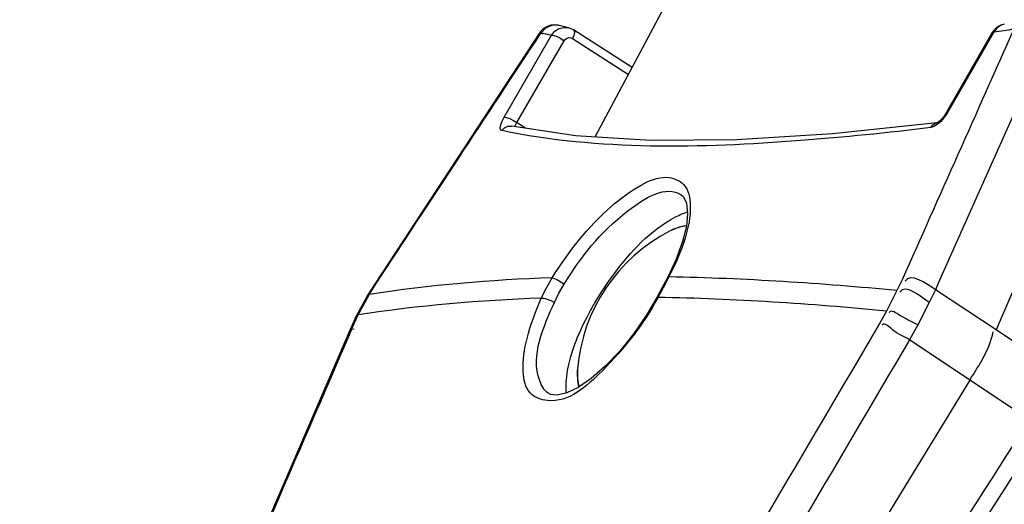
# Paper-space layout 'Sheet' of a CAD drawing. Header units: inches. Extents: x 0.2 to 10.8, y 0.2 to 8.3.
# Tile 102 of 256: x 5.2548 to 5.3701, y 1.6534 to 1.7102. Entities that reach past the tile are written whole.
import ezdxf

# ---------------------------------------------------------------- set-up
doc = ezdxf.new("R2010")
doc.units = ezdxf.units.IN
doc.header["$MEASUREMENT"] = 0
doc.layers.get('0').update_dxf_attribs({"lineweight": 5})
doc.layers.add('02___PRT_ALL_AXES', color=7, linetype='Continuous')

psp = doc.layouts.new('Sheet')

# ---------------------------------------------------------------- linework, layer by layer
at = {"color": 0, "linetype": 'ByBlock', "lineweight": -3}
for p, q in [((5.322207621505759, 1.696427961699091), (5.344229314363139, 1.737728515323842)), ((5.315752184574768, 1.708664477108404), (5.296443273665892, 1.679271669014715)), ((5.31572288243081, 1.708683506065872), (5.316067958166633, 1.708527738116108)), ((5.31586775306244, 1.708588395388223), (5.315905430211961, 1.708645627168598)), ((5.319093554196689, 1.709224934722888), (5.317989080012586, 1.709499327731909)), ((5.319676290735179, 1.708976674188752), (5.319094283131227, 1.709224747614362)), ((5.326542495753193, 1.704557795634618), (5.319676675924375, 1.708976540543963)), ((5.368722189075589, 1.708671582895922), (5.363188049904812, 1.699074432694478)), ((5.368912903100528, 1.708722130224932), (5.363378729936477, 1.699124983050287)), ((5.368912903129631, 1.70872213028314), (5.368722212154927, 1.708671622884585)), ((5.311573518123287, 1.698752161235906), (5.317107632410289, 1.708349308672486)), ((5.31305861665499, 1.698106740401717), (5.318592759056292, 1.707703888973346)), ((5.319567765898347, 1.707971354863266), (5.326115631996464, 1.703757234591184)), ((5.381910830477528, 1.703585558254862), (5.369169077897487, 1.673851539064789)), ((5.363062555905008, 1.69865363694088), (5.362687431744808, 1.698227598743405)), ((5.363378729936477, 1.699124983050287), (5.363062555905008, 1.69865363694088)), ((5.363378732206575, 1.699124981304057), (5.363188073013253, 1.699074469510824)), ((5.31992493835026, 1.696568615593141), (5.312465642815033, 1.697696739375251)), ((5.312818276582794, 1.697643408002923), (5.31305861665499, 1.698106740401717)), ((5.314021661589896, 1.697461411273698), (5.31305861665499, 1.698106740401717)), ((5.31650682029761, 1.678744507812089), (5.31719029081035, 1.679930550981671)), ((5.330679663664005, 1.679935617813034), (5.330073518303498, 1.678791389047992)), ((5.330854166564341, 1.680028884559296), (5.3301699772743, 1.678739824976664)), ((5.330854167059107, 1.680028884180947), (5.330679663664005, 1.679935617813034)), ((5.296443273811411, 1.679271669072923), (5.295594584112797, 1.677939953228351)), ((5.295776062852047, 1.677983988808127), (5.296580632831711, 1.679245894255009)), ((5.296443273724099, 1.67927166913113), (5.296580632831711, 1.679245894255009)), ((5.315913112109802, 1.67753526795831), (5.31650682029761, 1.678744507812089)), ((5.317979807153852, 1.678132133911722), (5.318592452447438, 1.679190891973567)), ((5.330073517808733, 1.678791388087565), (5.329446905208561, 1.677623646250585)), ((5.3301699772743, 1.678739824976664), (5.329576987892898, 1.677633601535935)), ((5.358160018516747, 1.679689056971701), (5.35756141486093, 1.678428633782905)), ((5.295594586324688, 1.677939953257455), (5.294219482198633, 1.675415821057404)), ((5.294470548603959, 1.675584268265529), (5.295709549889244, 1.677871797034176)), ((5.295594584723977, 1.677939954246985), (5.295776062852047, 1.677983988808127)), ((5.295709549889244, 1.677871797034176), (5.295776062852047, 1.677983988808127)), ((5.317451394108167, 1.677050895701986), (5.317979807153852, 1.678132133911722)), ((5.329576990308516, 1.677633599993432), (5.329446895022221, 1.677623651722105)), ((5.35756141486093, 1.678428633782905), (5.356325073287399, 1.676029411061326)), ((5.362053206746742, 1.678535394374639), (5.361343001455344, 1.677029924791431)), ((5.369169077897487, 1.673851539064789), (5.362053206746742, 1.678535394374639)), ((5.361343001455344, 1.677029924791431), (5.359989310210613, 1.674398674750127)), ((5.294219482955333, 1.675415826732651), (5.293514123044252, 1.673858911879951)), ((5.294219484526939, 1.675415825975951), (5.29447054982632, 1.675584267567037)), ((5.294242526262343, 1.675095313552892), (5.294470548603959, 1.675584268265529)), ((5.356325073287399, 1.676029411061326), (5.355515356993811, 1.674569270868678)), ((5.293666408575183, 1.673793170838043), (5.293809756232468, 1.674125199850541)), ((5.293809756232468, 1.674125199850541), (5.294242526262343, 1.675095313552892)), ((5.359989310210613, 1.674398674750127), (5.359018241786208, 1.67266184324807)), ((5.293514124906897, 1.673858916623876), (5.254838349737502, 1.584063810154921)), ((5.293489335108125, 1.673872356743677), (5.294004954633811, 1.673931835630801)), ((5.376114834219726, 1.669112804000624), (5.369169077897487, 1.673851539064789)), ((5.373047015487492, 1.663261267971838), (5.359018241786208, 1.67266184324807)), ((5.320149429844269, 1.669280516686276), (5.320135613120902, 1.668231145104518)), ((5.320135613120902, 1.668231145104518), (5.320144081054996, 1.6681246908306)), ((5.366092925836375, 1.667941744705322), (5.31180280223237, 1.579176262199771)), ((5.318550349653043, 1.574306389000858), (5.374496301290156, 1.661969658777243))]:
    psp.add_line(p, q, dxfattribs=at)
for points in [[(5.317986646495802, 1.709499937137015), (5.317885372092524, 1.70952385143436), (5.31748071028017, 1.709570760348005), (5.317034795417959, 1.709530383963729), (5.316595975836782, 1.709387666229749), (5.316187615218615, 1.709138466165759), (5.315838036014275, 1.708784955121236), (5.315752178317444, 1.708664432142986)], [(5.317986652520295, 1.7094999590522), (5.317820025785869, 1.709534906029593), (5.317092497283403, 1.709505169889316), (5.316421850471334, 1.709193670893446), (5.315905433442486, 1.708645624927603)], [(5.317107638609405, 1.708349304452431), (5.317491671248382, 1.708807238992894), (5.317984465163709, 1.709122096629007), (5.318540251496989, 1.709264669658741), (5.319093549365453, 1.709224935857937)], [(5.319676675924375, 1.708976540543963), (5.319753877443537, 1.708882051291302), (5.319784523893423, 1.708651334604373), (5.319719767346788, 1.708334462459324), (5.319567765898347, 1.707971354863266)], [(5.370126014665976, 1.709629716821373), (5.369727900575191, 1.709529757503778), (5.369226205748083, 1.709250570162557), (5.368826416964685, 1.70883387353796), (5.36872229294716, 1.708671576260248)], [(5.37012623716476, 1.709629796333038), (5.369681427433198, 1.709494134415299), (5.369244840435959, 1.709179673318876), (5.368912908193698, 1.708722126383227)], [(5.317107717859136, 1.70834924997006), (5.31737270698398, 1.708319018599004), (5.317752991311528, 1.708183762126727), (5.31818405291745, 1.707966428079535), (5.318592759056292, 1.707703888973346)], [(5.318592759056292, 1.707703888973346), (5.318738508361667, 1.707888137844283), (5.31892821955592, 1.708016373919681), (5.31914337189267, 1.708075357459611), (5.319363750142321, 1.708059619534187), (5.319567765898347, 1.707971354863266)], [(5.311278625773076, 1.697171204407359), (5.311142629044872, 1.697277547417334), (5.311105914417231, 1.69751272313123), (5.311170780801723, 1.697857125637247), (5.311330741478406, 1.69828082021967), (5.311573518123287, 1.698752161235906)], [(5.311573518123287, 1.698752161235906), (5.311838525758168, 1.698721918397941), (5.312218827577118, 1.698586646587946), (5.312649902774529, 1.69836929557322), (5.31305861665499, 1.698106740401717)], [(5.362687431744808, 1.698227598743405), (5.362283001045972, 1.697880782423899), (5.361883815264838, 1.697642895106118), (5.361520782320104, 1.69753277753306)], [(5.363188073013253, 1.699074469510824), (5.363035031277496, 1.698836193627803), (5.362792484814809, 1.698534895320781), (5.362546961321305, 1.69829625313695), (5.362342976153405, 1.698144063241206), (5.362218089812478, 1.698076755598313), (5.362202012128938, 1.698070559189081)], [(5.31127862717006, 1.697171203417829), (5.311589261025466, 1.697502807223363), (5.311993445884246, 1.69768935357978), (5.312464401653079, 1.697696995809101)], [(5.362222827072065, 1.698073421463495), (5.350017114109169, 1.696785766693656), (5.338776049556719, 1.696096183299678), (5.328737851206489, 1.696025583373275), (5.31992493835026, 1.696568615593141)], [(5.361520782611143, 1.69753277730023), (5.36176903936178, 1.697863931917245), (5.362106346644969, 1.698049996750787), (5.362222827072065, 1.698073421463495)], [(5.33229917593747, 1.689660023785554), (5.332557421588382, 1.689431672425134), (5.332919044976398, 1.688659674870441), (5.333047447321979, 1.687443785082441), (5.332897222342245, 1.685935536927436), (5.332465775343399, 1.684172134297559), (5.3317083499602, 1.682102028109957), (5.330679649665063, 1.67993561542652)], [(5.317190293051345, 1.67993054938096), (5.317443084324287, 1.679851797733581), (5.317799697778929, 1.679682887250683), (5.318204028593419, 1.679450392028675), (5.318592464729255, 1.679190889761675)], [(5.315913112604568, 1.677535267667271), (5.31620656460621, 1.677532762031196), (5.316603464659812, 1.677439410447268), (5.317041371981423, 1.67726989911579), (5.317451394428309, 1.677050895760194)], [(5.329446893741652, 1.677623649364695), (5.328288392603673, 1.675636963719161), (5.326760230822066, 1.673396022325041), (5.325107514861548, 1.67133867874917), (5.323408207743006, 1.669555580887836), (5.32174781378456, 1.668119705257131), (5.320212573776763, 1.667077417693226), (5.318885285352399, 1.666441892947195), (5.317781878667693, 1.666177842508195), (5.316991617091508, 1.666255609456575), (5.316716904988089, 1.666397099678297)]]:
    psp.add_lwpolyline(points, dxfattribs=at)
for centre, radius, start, end in [((19.5275655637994, -4.615250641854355), 15.5047837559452, 155.9274482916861, 156.0462025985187), ((19.58865328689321, -4.650807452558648), 15.5710221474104, 155.8977137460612, 156.0159591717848), ((5.298985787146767, 1.694157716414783), 0.03476877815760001, 331.501870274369, 331.6238971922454), ((33.202961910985, -14.69799797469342), 32.30388889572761, 149.5471191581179, 149.7318756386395), ((32.15777948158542, -9.941702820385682), 29.26773530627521, 156.6173265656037, 156.807967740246), ((33.30859327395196, -14.74689486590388), 32.41574597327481, 149.5670118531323, 149.751101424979), ((-22.25040723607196, 19.23063661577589), 32.73633915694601, 327.3633304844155, 327.5453254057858)]:
    psp.add_arc(centre, radius, start, end, dxfattribs=at)
for points in [[(5.296580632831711, 1.679245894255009), (5.303000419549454, 1.689032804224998), (5.309429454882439, 1.698813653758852), (5.315867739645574, 1.708588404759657)], [(5.332910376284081, 1.686033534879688), (5.33222370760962, 1.685958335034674), (5.331556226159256, 1.685701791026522), (5.330941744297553, 1.685386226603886)], [(5.31719029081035, 1.679930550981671), (5.310027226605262, 1.679678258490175), (5.302857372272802, 1.679092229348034), (5.295776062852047, 1.677983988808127)], [(5.35756141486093, 1.678428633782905), (5.348684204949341, 1.67928460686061), (5.339770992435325, 1.679862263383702), (5.330854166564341, 1.680028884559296)], [(5.362053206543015, 1.678535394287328), (5.361036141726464, 1.679224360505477), (5.359086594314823, 1.680612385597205), (5.358504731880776, 1.679530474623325)], [(5.361343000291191, 1.677029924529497), (5.360342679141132, 1.677725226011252), (5.358488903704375, 1.679322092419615), (5.357899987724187, 1.67825566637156)], [(5.315913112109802, 1.67753526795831), (5.308740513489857, 1.677282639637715), (5.301561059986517, 1.67669541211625), (5.294470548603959, 1.675584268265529)], [(5.356325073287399, 1.676029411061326), (5.347434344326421, 1.676887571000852), (5.338507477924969, 1.677466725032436), (5.329576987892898, 1.677633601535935)], [(5.366092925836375, 1.667941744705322), (5.367185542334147, 1.66972819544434), (5.368409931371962, 1.671546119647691), (5.368825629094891, 1.673598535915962)], [(5.320149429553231, 1.669280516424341), (5.320089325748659, 1.66856982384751), (5.320108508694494, 1.667829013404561), (5.320319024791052, 1.667147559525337)], [(5.320144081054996, 1.6681246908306), (5.320173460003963, 1.667797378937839), (5.320233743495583, 1.6674689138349), (5.320343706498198, 1.667159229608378)]]:
    psp.add_open_spline(points, degree=3, dxfattribs=at)
for points, knots in [([(5.315905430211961, 1.708645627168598), (5.316103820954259, 1.708594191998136), (5.316503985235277, 1.708493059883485), (5.316905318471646, 1.708396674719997), (5.317107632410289, 1.708349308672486)], [0, 0, 0, 0, 0.4965658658, 1, 1, 1, 1]), ([(5.371237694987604, 1.7090438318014), (5.370848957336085, 1.70898872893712), (5.370074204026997, 1.708880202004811), (5.369299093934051, 1.708774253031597), (5.368912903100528, 1.708722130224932)], [0, 0, 0, 0, 0.5018734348, 1, 1, 1, 1]), ([(5.361520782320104, 1.69753277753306), (5.356448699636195, 1.696902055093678), (5.339797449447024, 1.695246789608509), (5.322705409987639, 1.694810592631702), (5.311278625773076, 1.697171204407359)], [0, 0, 0, 0, 0.3046117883, 1, 1, 1, 1]), ([(5.31719029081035, 1.679930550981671), (5.319095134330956, 1.682994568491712), (5.322293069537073, 1.687078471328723), (5.327149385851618, 1.690688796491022), (5.33021249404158, 1.692069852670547), (5.333014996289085, 1.691032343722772), (5.333579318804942, 1.687877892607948), (5.332777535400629, 1.684217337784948), (5.331620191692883, 1.681485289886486), (5.330854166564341, 1.680028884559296)], [0, 0, 0, 0, 0.3403251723, 0.47668212, 0.5740500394, 0.6424749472, 0.7238203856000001, 0.8447748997, 1, 1, 1, 1]), ([(5.318592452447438, 1.679190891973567), (5.320610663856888, 1.682419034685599), (5.323771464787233, 1.686659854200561), (5.330487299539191, 1.690834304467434), (5.332297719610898, 1.689658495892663)], [0, 0, 0, 0, 0.6381507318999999, 1, 1, 1, 1]), ([(5.322252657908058, 1.677099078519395), (5.322908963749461, 1.678207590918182), (5.325458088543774, 1.681994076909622), (5.328705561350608, 1.685552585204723), (5.331637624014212, 1.687068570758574)], [0, 0, 0, 0, 0.2807202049, 1, 1, 1, 1]), ([(5.331637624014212, 1.687068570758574), (5.331875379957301, 1.687191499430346), (5.332339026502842, 1.687408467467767), (5.332822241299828, 1.687578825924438), (5.333056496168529, 1.687645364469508)], [0, 0, 0, 0, 0.5236060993, 1, 1, 1, 1]), ([(5.332912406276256, 1.686009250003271), (5.332761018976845, 1.685998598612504), (5.332074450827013, 1.685899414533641), (5.331422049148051, 1.685632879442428), (5.330941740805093, 1.685386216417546)], [0, 0, 0, 0, 0.2194021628, 1, 1, 1, 1]), ([(5.329541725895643, 1.677568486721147), (5.327830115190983, 1.674415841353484), (5.324314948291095, 1.669936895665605), (5.318469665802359, 1.66471790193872), (5.314188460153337, 1.666235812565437), (5.313569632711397, 1.669442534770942), (5.314213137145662, 1.673182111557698), (5.315232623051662, 1.676016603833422), (5.315913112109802, 1.67753526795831)], [0, 0, 0, 0, 0.3386871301, 0.5670255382, 0.6360528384, 0.7194994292, 0.8428829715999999, 1, 1, 1, 1]), ([(5.316718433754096, 1.666398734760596), (5.316235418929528, 1.666733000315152), (5.314336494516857, 1.670239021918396), (5.316183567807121, 1.674201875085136), (5.317451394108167, 1.677050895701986)], [0, 0, 0, 0, 0.1585087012, 1, 1, 1, 1]), ([(5.321504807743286, 1.675770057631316), (5.321623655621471, 1.675992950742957), (5.321868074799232, 1.676438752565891), (5.32212235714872, 1.676878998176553), (5.322252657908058, 1.677099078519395)], [0, 0, 0, 0, 0.4968898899, 1, 1, 1, 1]), ([(5.3188679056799, 1.666409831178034), (5.318790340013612, 1.66703208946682), (5.318924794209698, 1.670331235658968), (5.320262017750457, 1.673439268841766), (5.321504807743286, 1.675770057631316)], [0, 0, 0, 0, 0.1918540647, 1, 1, 1, 1]), ([(5.359989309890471, 1.674398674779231), (5.359339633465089, 1.674801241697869), (5.358475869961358, 1.67503754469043), (5.356886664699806, 1.676245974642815), (5.356662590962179, 1.675852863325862)], [0, 0, 0, 0, 0.6281260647, 1, 1, 1, 1]), ([(5.359018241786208, 1.67266184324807), (5.358374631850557, 1.673072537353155), (5.357516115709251, 1.673250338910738), (5.356066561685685, 1.674757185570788), (5.355842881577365, 1.67437685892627)], [0, 0, 0, 0, 0.6337478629, 1, 1, 1, 1])]:
    psp.add_open_spline(points, degree=3, knots=knots, dxfattribs=at)
at = {"layer": '02___PRT_ALL_AXES', "color": 0, "linetype": 'ByBlock', "lineweight": -3}
psp.add_arc((5.340078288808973, 1.66759511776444), 0.02, 117.1825629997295, 175.1659556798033, dxfattribs=at)

doc.saveas('drawing.dxf')
